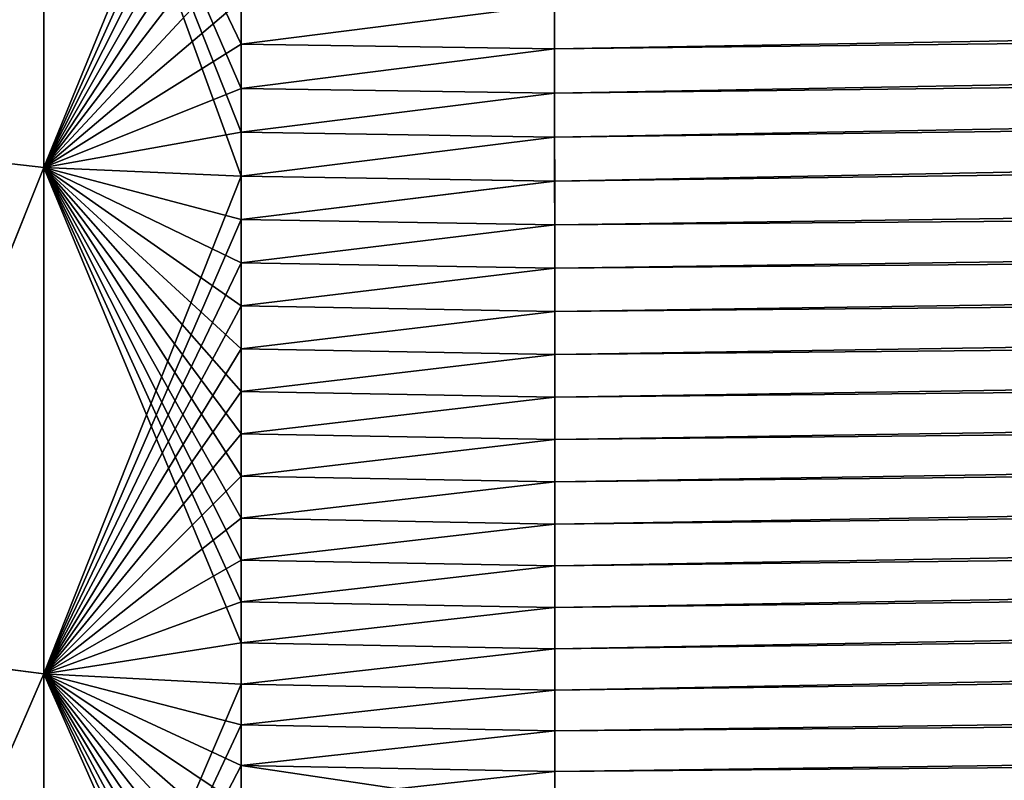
# Model space of a CAD drawing. Header units: metres. Extents: x -2 to 78, y -85 to 85.
# Tile 29 of 256: x 13.247 to 13.437, y -70.545 to -70.398. Entities that reach past the tile are written whole.
import ezdxf

# ---------------------------------------------------------------- set-up
doc = ezdxf.new("R2010")
doc.units = ezdxf.units.M
doc.layers.add('solid_20004802', color=7, linetype='CONTINUOUS')

msp = doc.modelspace()

# ---------------------------------------------------------------- linework, layer by layer
at = {"layer": 'solid_20004802'}
for points in [[(13.34998, -70.395401, 2.91198), (13.349982, -70.403961, 2.908197), (30.021587, -70.107666, 2.721016)], [(13.349982, -70.403961, 2.908197), (13.349984, -70.412491, 2.904334), (30.021587, -70.107666, 2.721016)], [(13.349984, -70.412491, 2.904334), (13.349986, -70.420975, 2.900392), (30.021587, -70.107666, 2.721016)], [(13.349986, -70.420975, 2.900392), (13.349988, -70.42942, 2.896371), (30.021587, -70.107666, 2.721016)], [(13.349988, -70.42942, 2.896371), (30.022383, -70.21151, 2.677953), (30.021587, -70.107666, 2.721016)], [(13.349981, -70.403961, -2.908197), (13.349979, -70.395401, -2.91198), (30.022383, -70.21151, -2.677953)], [(13.349983, -70.412491, -2.904334), (13.349981, -70.403961, -2.908197), (30.022383, -70.21151, -2.677953)], [(13.349985, -70.420975, -2.900392), (13.349983, -70.412491, -2.904334), (30.022383, -70.21151, -2.677953)], [(13.349987, -70.42942, -2.896371), (13.349985, -70.420975, -2.900392), (30.022383, -70.21151, -2.677953)], [(13.349989, -70.437836, -2.892272), (13.349987, -70.42942, -2.896371), (30.022383, -70.21151, -2.677953)], [(13.349988, -70.42942, 2.896371), (13.34999, -70.437836, 2.892272), (30.022383, -70.21151, 2.677953)], [(13.349989, -70.437836, -2.892272), (30.022383, -70.21151, -2.677953), (30.022957, -70.309769, -2.623572)], [(13.34999, -70.437836, 2.892272), (13.349992, -70.446198, 2.888096), (30.022383, -70.21151, 2.677953)], [(13.349992, -70.446198, 2.888096), (13.349994, -70.454529, 2.883843), (30.022383, -70.21151, 2.677953)], [(13.349994, -70.454529, 2.883843), (13.349996, -70.462814, 2.879514), (30.022383, -70.21151, 2.677953)], [(13.349996, -70.462814, 2.879514), (13.349998, -70.471054, 2.875108), (30.022383, -70.21151, 2.677953)], [(13.349998, -70.471054, 2.875108), (13.349999, -70.479256, 2.870625), (30.022383, -70.21151, 2.677953)], [(13.349999, -70.479256, 2.870625), (13.350001, -70.487411, 2.866067), (30.022383, -70.21151, 2.677953)], [(13.350001, -70.487411, 2.866067), (13.350003, -70.495522, 2.861434), (30.022383, -70.21151, 2.677953)], [(13.350003, -70.495522, 2.861434), (13.350005, -70.503586, 2.856726), (30.022383, -70.21151, 2.677953)], [(13.350005, -70.503586, 2.856726), (13.350007, -70.511612, 2.851943), (30.022383, -70.21151, 2.677953)], [(13.350007, -70.511612, 2.851943), (13.350009, -70.519585, 2.847085), (30.022383, -70.21151, 2.677953)], [(13.350009, -70.519585, 2.847085), (13.350011, -70.527519, 2.842153), (30.022383, -70.21151, 2.677953)], [(13.350011, -70.527519, 2.842153), (30.022957, -70.309769, 2.623572), (30.022383, -70.21151, 2.677953)], [(13.112213, -70.439758, -0.66968), (13.288092, -70.265244, -0.662602), (13.285197, -70.234612, -0.746997)], [(13.114394, -70.411842, -0.735667), (13.112213, -70.439758, -0.66968), (13.285197, -70.234612, -0.746997)], [(13.117242, -70.376625, -0.801865), (13.114394, -70.411842, -0.735667), (13.285197, -70.234612, -0.746997)], [(13.114399, -70.411842, 0.735639), (13.285199, -70.234627, 0.746963), (13.288094, -70.265251, 0.662562)], [(13.114399, -70.411842, 0.735639), (13.117254, -70.376587, 0.801914), (13.285199, -70.234627, 0.746963)], [(13.110478, -70.460968, 0.604093), (13.288094, -70.265251, 0.662562), (13.290066, -70.286827, 0.577886)], [(13.110478, -70.460968, 0.604093), (13.11221, -70.439789, 0.669606), (13.288094, -70.265251, 0.662562)], [(13.110488, -70.460938, -0.604177), (13.290064, -70.286819, -0.577929), (13.288092, -70.265244, -0.662602)], [(13.112213, -70.439758, -0.66968), (13.110488, -70.460938, -0.604177), (13.288092, -70.265244, -0.662602)], [(13.11221, -70.439789, 0.669606), (13.114399, -70.411842, 0.735639), (13.288094, -70.265251, 0.662562)], [(13.109326, -70.475616, 0.539286), (13.290066, -70.286827, 0.577886), (13.291125, -70.299713, 0.493086)], [(13.109326, -70.475616, 0.539286), (13.110478, -70.460968, 0.604093), (13.290066, -70.286827, 0.577886)], [(13.109338, -70.475594, -0.539353), (13.291125, -70.299706, -0.493115), (13.290064, -70.286819, -0.577929)], [(13.110488, -70.460938, -0.604177), (13.109338, -70.475594, -0.539353), (13.290064, -70.286819, -0.577929)], [(13.108579, -70.486839, -0.41195), (13.291421, -70.303993, -0.408759), (13.291125, -70.299706, -0.493115)], [(13.108632, -70.484215, -0.475173), (13.108579, -70.486839, -0.41195), (13.291125, -70.299706, -0.493115)], [(13.108624, -70.484222, 0.475133), (13.291125, -70.299713, 0.493086), (13.291421, -70.303993, 0.408759)], [(13.108624, -70.484222, 0.475133), (13.109326, -70.475616, 0.539286), (13.291125, -70.299713, 0.493086)], [(13.109338, -70.475594, -0.539353), (13.108632, -70.484215, -0.475173), (13.291125, -70.299706, -0.493115)], [(13.108579, -70.486839, 0.41195), (13.291421, -70.303993, -0.408759), (13.108579, -70.486839, -0.41195)], [(13.108579, -70.486839, 0.41195), (13.291421, -70.303993, 0.408759), (13.291421, -70.303993, -0.408759)], [(13.108624, -70.484222, 0.475133), (13.291421, -70.303993, 0.408759), (13.108579, -70.486839, 0.41195)], [(13.349991, -70.446198, -2.888096), (13.349989, -70.437836, -2.892272), (30.022957, -70.309769, -2.623572)], [(13.349993, -70.454529, -2.883843), (13.349991, -70.446198, -2.888096), (30.022957, -70.309769, -2.623572)], [(13.349995, -70.462814, -2.879514), (13.349993, -70.454529, -2.883843), (30.022957, -70.309769, -2.623572)], [(13.349997, -70.471054, -2.875108), (13.349995, -70.462814, -2.879514), (30.022957, -70.309769, -2.623572)], [(13.349998, -70.479256, -2.870625), (13.349997, -70.471054, -2.875108), (30.022957, -70.309769, -2.623572)], [(13.35, -70.487411, -2.866067), (13.349998, -70.479256, -2.870625), (30.022957, -70.309769, -2.623572)], [(13.350002, -70.495522, -2.861434), (13.35, -70.487411, -2.866067), (30.022957, -70.309769, -2.623572)], [(13.350004, -70.503586, -2.856726), (13.350002, -70.495522, -2.861434), (30.022957, -70.309769, -2.623572)], [(13.350006, -70.511612, -2.851943), (13.350004, -70.503586, -2.856726), (30.022957, -70.309769, -2.623572)], [(13.350008, -70.519585, -2.847085), (13.350006, -70.511612, -2.851943), (30.022957, -70.309769, -2.623572)], [(13.350009, -70.527519, -2.842153), (13.350008, -70.519585, -2.847085), (30.022957, -70.309769, -2.623572)], [(13.350011, -70.5354, -2.837147), (13.350009, -70.527519, -2.842153), (30.022957, -70.309769, -2.623572)], [(13.350011, -70.5354, -2.837147), (30.022957, -70.309769, -2.623572), (30.023304, -70.401237, -2.558569)], [(13.350011, -70.527519, 2.842153), (13.350013, -70.5354, 2.837147), (30.022957, -70.309769, 2.623572)], [(13.350013, -70.5354, 2.837147), (13.350014, -70.543243, 2.832067), (30.022957, -70.309769, 2.623572)], [(13.350014, -70.543243, 2.832067), (13.350016, -70.551033, 2.826915), (30.022957, -70.309769, 2.623572)], [(13.350016, -70.551033, 2.826915), (13.350018, -70.558777, 2.821689), (30.022957, -70.309769, 2.623572)], [(13.350018, -70.558777, 2.821689), (13.350019, -70.566467, 2.81639), (30.022957, -70.309769, 2.623572)], [(13.350019, -70.566467, 2.81639), (13.35002, -70.574112, 2.811019), (30.022957, -70.309769, 2.623572)], [(13.35002, -70.574112, 2.811019), (13.350021, -70.581711, 2.805576), (30.022957, -70.309769, 2.623572)], [(13.350021, -70.581711, 2.805576), (13.350023, -70.589256, 2.800061), (30.022957, -70.309769, 2.623572)], [(13.350023, -70.589256, 2.800061), (13.350024, -70.596756, 2.794475), (30.022957, -70.309769, 2.623572)], [(13.350024, -70.596756, 2.794475), (13.350025, -70.604195, 2.788819), (30.022957, -70.309769, 2.623572)], [(13.350025, -70.604195, 2.788819), (13.350026, -70.611588, 2.783093), (30.022957, -70.309769, 2.623572)], [(13.350026, -70.611588, 2.783093), (13.350027, -70.618927, 2.777298), (30.022957, -70.309769, 2.623572)], [(13.350027, -70.618927, 2.777298), (30.023304, -70.401237, 2.558569), (30.022957, -70.309769, 2.623572)], [(13.214324, -70.319977, 2.926054), (13.214346, -70.422592, 2.883661), (13.251487, -70.32383, 2.933758)], [(13.214344, -70.422546, -2.88368), (13.214334, -70.319923, -2.926077), (13.251486, -70.32383, -2.933758)], [(13.214344, -70.422546, -2.88368), (13.251486, -70.32383, -2.933758), (13.251473, -70.426804, -2.8911)], [(13.214346, -70.422592, 2.883661), (13.251474, -70.426804, 2.8911), (13.251487, -70.32383, 2.933758)], [(13.251473, -70.426804, -2.8911), (13.251486, -70.32383, -2.933758), (13.289531, -70.428444, -2.894491)], [(13.251487, -70.32383, 2.933758), (13.251474, -70.426804, 2.8911), (13.289531, -70.333855, 2.934189)], [(13.251486, -70.32383, -2.933758), (13.289531, -70.394524, -2.91005), (13.289531, -70.403061, -2.906279)], [(13.251486, -70.32383, -2.933758), (13.289531, -70.403061, -2.906279), (13.289531, -70.411552, -2.902429)], [(13.251486, -70.32383, -2.933758), (13.289531, -70.411552, -2.902429), (13.289531, -70.420013, -2.898499)], [(13.251486, -70.32383, -2.933758), (13.289531, -70.420013, -2.898499), (13.289531, -70.428444, -2.894491)], [(13.251474, -70.426804, 2.8911), (13.289531, -70.342621, 2.930984), (13.289531, -70.333855, 2.934189)], [(13.251474, -70.426804, 2.8911), (13.289531, -70.351349, 2.927698), (13.289531, -70.342621, 2.930984)], [(13.251474, -70.426804, 2.8911), (13.289531, -70.360054, 2.92433), (13.289531, -70.351349, 2.927698)], [(13.251474, -70.426804, 2.8911), (13.289531, -70.368721, 2.920881), (13.289531, -70.360054, 2.92433)], [(13.251474, -70.426804, 2.8911), (13.289531, -70.377357, 2.917351), (13.289531, -70.368721, 2.920881)], [(13.251474, -70.426804, 2.8911), (13.289531, -70.385956, 2.913741), (13.289531, -70.377357, 2.917351)], [(13.251474, -70.426804, 2.8911), (13.289531, -70.394524, 2.91005), (13.289531, -70.385956, 2.913741)], [(13.251474, -70.426804, 2.8911), (13.289531, -70.403061, 2.906279), (13.289531, -70.394524, 2.91005)], [(13.289531, -70.403061, -2.906279), (13.289531, -70.394524, -2.91005), (13.349979, -70.395401, -2.91198)], [(13.289531, -70.394524, 2.91005), (13.289531, -70.403061, 2.906279), (13.34998, -70.395401, 2.91198)], [(13.289531, -70.403061, -2.906279), (13.349979, -70.395401, -2.91198), (13.349981, -70.403961, -2.908197)], [(13.289531, -70.403061, 2.906279), (13.349982, -70.403961, 2.908197), (13.34998, -70.395401, 2.91198)], [(13.350013, -70.543243, -2.832067), (13.350011, -70.5354, -2.837147), (30.023304, -70.401237, -2.558569)], [(13.350015, -70.551033, -2.826915), (13.350013, -70.543243, -2.832067), (30.023304, -70.401237, -2.558569)], [(13.350016, -70.558777, -2.821689), (13.350015, -70.551033, -2.826915), (30.023304, -70.401237, -2.558569)], [(13.350018, -70.566467, -2.81639), (13.350016, -70.558777, -2.821689), (30.023304, -70.401237, -2.558569)], [(13.350019, -70.574112, -2.811019), (13.350018, -70.566467, -2.81639), (30.023304, -70.401237, -2.558569)], [(13.35002, -70.581711, -2.805576), (13.350019, -70.574112, -2.811019), (30.023304, -70.401237, -2.558569)], [(13.350021, -70.589256, -2.800061), (13.35002, -70.581711, -2.805576), (30.023304, -70.401237, -2.558569)], [(13.350022, -70.596756, -2.794475), (13.350021, -70.589256, -2.800061), (30.023304, -70.401237, -2.558569)], [(13.350024, -70.604195, -2.788819), (13.350022, -70.596756, -2.794475), (30.023304, -70.401237, -2.558569)], [(13.350025, -70.611588, -2.783093), (13.350024, -70.604195, -2.788819), (30.023304, -70.401237, -2.558569)], [(13.350026, -70.618927, -2.777298), (13.350025, -70.611588, -2.783093), (30.023304, -70.401237, -2.558569)], [(13.350027, -70.626205, -2.771434), (13.350026, -70.618927, -2.777298), (30.023304, -70.401237, -2.558569)], [(13.350027, -70.626205, -2.771434), (30.023304, -70.401237, -2.558569), (30.023418, -70.484825, -2.483758)], [(13.350027, -70.618927, 2.777298), (13.350028, -70.626205, 2.771434), (30.023304, -70.401237, 2.558569)], [(13.350028, -70.626205, 2.771434), (13.350029, -70.633438, 2.765502), (30.023304, -70.401237, 2.558569)], [(13.350029, -70.633438, 2.765502), (13.35003, -70.64061, 2.759502), (30.023304, -70.401237, 2.558569)], [(13.35003, -70.64061, 2.759502), (13.350031, -70.647728, 2.753435), (30.023304, -70.401237, 2.558569)], [(13.350031, -70.654785, 2.747302), (13.350032, -70.661789, 2.741103), (30.023304, -70.401237, 2.558569)], [(13.350031, -70.647728, 2.753435), (13.350031, -70.654785, 2.747302), (30.023304, -70.401237, 2.558569)], [(13.350032, -70.661789, 2.741103), (13.350033, -70.668732, 2.734839), (30.023304, -70.401237, 2.558569)], [(13.350033, -70.689209, 2.715661), (13.350034, -70.695915, 2.709141), (30.023304, -70.401237, 2.558569)], [(13.350033, -70.682449, 2.722117), (13.350033, -70.689209, 2.715661), (30.023304, -70.401237, 2.558569)], [(13.350033, -70.675621, 2.72851), (13.350033, -70.682449, 2.722117), (30.023304, -70.401237, 2.558569)], [(13.350033, -70.668732, 2.734839), (13.350033, -70.675621, 2.72851), (30.023304, -70.401237, 2.558569)], [(13.350034, -70.70256, 2.70256), (30.023418, -70.484825, 2.483758), (30.023304, -70.401237, 2.558569)], [(13.350034, -70.695915, 2.709141), (13.350034, -70.70256, 2.70256), (30.023304, -70.401237, 2.558569)], [(13.251474, -70.426804, 2.8911), (13.289531, -70.41156, 2.902429), (13.289531, -70.403061, 2.906279)], [(13.289531, -70.411552, -2.902429), (13.289531, -70.403061, -2.906279), (13.349981, -70.403961, -2.908197)], [(13.289531, -70.403061, 2.906279), (13.289531, -70.41156, 2.902429), (13.349982, -70.403961, 2.908197)], [(13.289531, -70.411552, -2.902429), (13.349981, -70.403961, -2.908197), (13.349983, -70.412491, -2.904334)], [(13.289531, -70.41156, 2.902429), (13.349984, -70.412491, 2.904334), (13.349982, -70.403961, 2.908197)], [(13.251474, -70.426804, 2.8911), (13.289531, -70.420021, 2.898499), (13.289531, -70.41156, 2.902429)], [(13.289531, -70.420013, -2.898499), (13.289531, -70.411552, -2.902429), (13.349983, -70.412491, -2.904334)], [(13.289531, -70.41156, 2.902429), (13.289531, -70.420021, 2.898499), (13.349984, -70.412491, 2.904334)], [(13.289531, -70.420013, -2.898499), (13.349983, -70.412491, -2.904334), (13.349985, -70.420975, -2.900392)], [(13.289531, -70.420021, 2.898499), (13.349986, -70.420975, 2.900392), (13.349984, -70.412491, 2.904334)], [(13.251474, -70.426804, 2.8911), (13.289531, -70.428444, 2.89449), (13.289531, -70.420021, 2.898499)], [(13.289531, -70.428444, -2.894491), (13.289531, -70.420013, -2.898499), (13.349985, -70.420975, -2.900392)], [(13.289531, -70.420021, 2.898499), (13.289531, -70.428444, 2.89449), (13.349986, -70.420975, 2.900392)], [(13.289531, -70.428444, -2.894491), (13.349985, -70.420975, -2.900392), (13.349987, -70.42942, -2.896371)], [(13.289531, -70.428444, 2.89449), (13.349988, -70.42942, 2.896371), (13.349986, -70.420975, 2.900392)], [(13.214343, -70.519585, -2.830107), (13.214344, -70.422546, -2.88368), (13.251473, -70.426804, -2.8911)], [(13.214346, -70.422592, 2.883661), (13.214355, -70.519615, 2.830092), (13.251474, -70.426804, 2.8911)], [(13.214343, -70.519585, -2.830107), (13.251473, -70.426804, -2.8911), (13.251466, -70.524361, -2.837182)], [(13.214355, -70.519615, 2.830092), (13.251467, -70.524361, 2.837182), (13.251474, -70.426804, 2.8911)], [(13.251466, -70.524361, -2.837182), (13.251473, -70.426804, -2.8911), (13.289531, -70.518448, -2.845292)], [(13.251474, -70.426804, 2.8911), (13.251467, -70.524361, 2.837182), (13.289531, -70.428444, 2.89449)], [(13.251473, -70.426804, -2.8911), (13.289531, -70.428444, -2.894491), (13.289531, -70.436829, -2.890404)], [(13.251473, -70.426804, -2.8911), (13.289531, -70.436829, -2.890404), (13.289531, -70.445175, -2.886238)], [(13.251473, -70.426804, -2.8911), (13.289531, -70.445175, -2.886238), (13.289531, -70.453484, -2.881995)], [(13.251473, -70.426804, -2.8911), (13.289531, -70.453484, -2.881995), (13.289531, -70.461754, -2.877674)], [(13.251473, -70.426804, -2.8911), (13.289531, -70.461754, -2.877674), (13.289531, -70.469978, -2.873276)], [(13.251473, -70.426804, -2.8911), (13.289531, -70.469978, -2.873276), (13.289531, -70.478165, -2.868802)], [(13.251473, -70.426804, -2.8911), (13.289531, -70.478165, -2.868802), (13.289531, -70.486313, -2.864251)], [(13.251473, -70.426804, -2.8911), (13.289531, -70.486313, -2.864251), (13.289531, -70.494408, -2.859624)], [(13.251473, -70.426804, -2.8911), (13.289531, -70.494408, -2.859624), (13.289531, -70.502472, -2.854922)], [(13.251473, -70.426804, -2.8911), (13.289531, -70.502472, -2.854922), (13.289531, -70.510483, -2.850144)], [(13.251473, -70.426804, -2.8911), (13.289531, -70.510483, -2.850144), (13.289531, -70.518448, -2.845292)], [(13.251467, -70.524361, 2.837182), (13.289531, -70.436829, 2.890403), (13.289531, -70.428444, 2.89449)], [(13.289531, -70.436829, -2.890404), (13.289531, -70.428444, -2.894491), (13.349987, -70.42942, -2.896371)], [(13.289531, -70.428444, 2.89449), (13.289531, -70.436829, 2.890403), (13.349988, -70.42942, 2.896371)], [(13.289531, -70.436829, -2.890404), (13.349987, -70.42942, -2.896371), (13.349989, -70.437836, -2.892272)], [(13.289531, -70.436829, 2.890403), (13.34999, -70.437836, 2.892272), (13.349988, -70.42942, 2.896371)], [(13.251467, -70.524361, 2.837182), (13.289531, -70.445175, 2.886238), (13.289531, -70.436829, 2.890403)], [(13.289531, -70.445175, -2.886238), (13.289531, -70.436829, -2.890404), (13.349989, -70.437836, -2.892272)], [(13.289531, -70.436829, 2.890403), (13.289531, -70.445175, 2.886238), (13.34999, -70.437836, 2.892272)], [(13.289531, -70.445175, -2.886238), (13.349989, -70.437836, -2.892272), (13.349991, -70.446198, -2.888096)], [(13.289531, -70.445175, 2.886238), (13.349992, -70.446198, 2.888096), (13.34999, -70.437836, 2.892272)], [(13.251467, -70.524361, 2.837182), (13.289531, -70.453484, 2.881995), (13.289531, -70.445175, 2.886238)], [(13.289531, -70.453484, -2.881995), (13.289531, -70.445175, -2.886238), (13.349991, -70.446198, -2.888096)], [(13.289531, -70.445175, 2.886238), (13.289531, -70.453484, 2.881995), (13.349992, -70.446198, 2.888096)], [(13.289531, -70.453484, -2.881995), (13.349991, -70.446198, -2.888096), (13.349993, -70.454529, -2.883843)], [(13.289531, -70.453484, 2.881995), (13.349994, -70.454529, 2.883843), (13.349992, -70.446198, 2.888096)], [(13.251467, -70.524361, 2.837182), (13.289531, -70.461754, 2.877674), (13.289531, -70.453484, 2.881995)], [(13.289531, -70.461754, -2.877674), (13.289531, -70.453484, -2.881995), (13.349993, -70.454529, -2.883843)], [(13.289531, -70.453484, 2.881995), (13.289531, -70.461754, 2.877674), (13.349994, -70.454529, 2.883843)], [(13.289531, -70.461754, -2.877674), (13.349993, -70.454529, -2.883843), (13.349995, -70.462814, -2.879514)], [(13.289531, -70.461754, 2.877674), (13.349996, -70.462814, 2.879514), (13.349994, -70.454529, 2.883843)], [(13.251467, -70.524361, 2.837182), (13.289531, -70.469978, 2.873276), (13.289531, -70.461754, 2.877674)], [(13.289531, -70.469978, -2.873276), (13.289531, -70.461754, -2.877674), (13.349995, -70.462814, -2.879514)], [(13.289531, -70.461754, 2.877674), (13.289531, -70.469978, 2.873276), (13.349996, -70.462814, 2.879514)], [(13.289531, -70.469978, -2.873276), (13.349995, -70.462814, -2.879514), (13.349997, -70.471054, -2.875108)], [(13.289531, -70.469978, 2.873276), (13.349998, -70.471054, 2.875108), (13.349996, -70.462814, 2.879514)], [(13.251467, -70.524361, 2.837182), (13.289531, -70.478165, 2.868801), (13.289531, -70.469978, 2.873276)], [(13.289531, -70.478165, -2.868802), (13.289531, -70.469978, -2.873276), (13.349997, -70.471054, -2.875108)], [(13.289531, -70.469978, 2.873276), (13.289531, -70.478165, 2.868801), (13.349998, -70.471054, 2.875108)], [(13.289531, -70.478165, -2.868802), (13.349997, -70.471054, -2.875108), (13.349998, -70.479256, -2.870625)], [(13.289531, -70.478165, 2.868801), (13.349999, -70.479256, 2.870625), (13.349998, -70.471054, 2.875108)], [(13.251467, -70.524361, 2.837182), (13.289531, -70.486313, 2.86425), (13.289531, -70.478165, 2.868801)], [(13.289531, -70.486313, -2.864251), (13.289531, -70.478165, -2.868802), (13.349998, -70.479256, -2.870625)], [(13.289531, -70.478165, 2.868801), (13.289531, -70.486313, 2.86425), (13.349999, -70.479256, 2.870625)], [(13.289531, -70.486313, -2.864251), (13.349998, -70.479256, -2.870625), (13.35, -70.487411, -2.866067)], [(13.289531, -70.486313, 2.86425), (13.350001, -70.487411, 2.866067), (13.349999, -70.479256, 2.870625)], [(13.350028, -70.633438, -2.765502), (13.350027, -70.626205, -2.771434), (30.023418, -70.484825, -2.483758)], [(13.350027, -70.777298, 2.618925), (30.0233, -70.559509, 2.400059), (30.023418, -70.484825, 2.483758)], [(13.350028, -70.771431, 2.626209), (13.350027, -70.777298, 2.618925), (30.023418, -70.484825, 2.483758)], [(13.350029, -70.64061, -2.759502), (13.350028, -70.633438, -2.765502), (30.023418, -70.484825, -2.483758)], [(13.350029, -70.765503, 2.633438), (13.350028, -70.771431, 2.626209), (30.023418, -70.484825, 2.483758)], [(13.350029, -70.647728, -2.753435), (13.350029, -70.64061, -2.759502), (30.023418, -70.484825, -2.483758)], [(13.35003, -70.654785, -2.747302), (13.350029, -70.647728, -2.753435), (30.023418, -70.484825, -2.483758)], [(13.35003, -70.759499, 2.640611), (13.350029, -70.765503, 2.633438), (30.023418, -70.484825, 2.483758)], [(13.350031, -70.661789, -2.741103), (13.35003, -70.654785, -2.747302), (30.023418, -70.484825, -2.483758)], [(13.350031, -70.753433, 2.647728), (13.35003, -70.759499, 2.640611), (30.023418, -70.484825, 2.483758)], [(13.350031, -70.668732, -2.734839), (13.350031, -70.661789, -2.741103), (30.023418, -70.484825, -2.483758)], [(13.350031, -70.675621, -2.72851), (13.350031, -70.668732, -2.734839), (30.023418, -70.484825, -2.483758)], [(13.350032, -70.682449, -2.722117), (13.350031, -70.675621, -2.72851), (30.023418, -70.484825, -2.483758)], [(13.350031, -70.747299, 2.654788), (13.350031, -70.753433, 2.647728), (30.023418, -70.484825, 2.483758)], [(13.350032, -70.741104, 2.661791), (13.350031, -70.747299, 2.654788), (30.023418, -70.484825, 2.483758)], [(13.350032, -70.709145, -2.695917), (30.023418, -70.484825, -2.483758), (30.0233, -70.559509, -2.400059)], [(13.350032, -70.689209, -2.715661), (13.350032, -70.682449, -2.722117), (30.023418, -70.484825, -2.483758)], [(13.350032, -70.695915, -2.709141), (13.350032, -70.689209, -2.715661), (30.023418, -70.484825, -2.483758)], [(13.350032, -70.70256, -2.70256), (13.350032, -70.695915, -2.709141), (30.023418, -70.484825, -2.483758)], [(13.350032, -70.709145, -2.695917), (13.350032, -70.70256, -2.70256), (30.023418, -70.484825, -2.483758)], [(13.350033, -70.73484, 2.668736), (13.350032, -70.741104, 2.661791), (30.023418, -70.484825, 2.483758)], [(13.350033, -70.728508, 2.675621), (13.350033, -70.73484, 2.668736), (30.023418, -70.484825, 2.483758)], [(13.350033, -70.722115, 2.682447), (13.350033, -70.728508, 2.675621), (30.023418, -70.484825, 2.483758)], [(13.350033, -70.71566, 2.689212), (13.350033, -70.722115, 2.682447), (30.023418, -70.484825, 2.483758)], [(13.350034, -70.709145, 2.695917), (13.350033, -70.71566, 2.689212), (30.023418, -70.484825, 2.483758)], [(13.350034, -70.70256, 2.70256), (13.350034, -70.709145, 2.695917), (30.023418, -70.484825, 2.483758)], [(13.251467, -70.524361, 2.837182), (13.289531, -70.494415, 2.859624), (13.289531, -70.486313, 2.86425)], [(13.289531, -70.494408, -2.859624), (13.289531, -70.486313, -2.864251), (13.35, -70.487411, -2.866067)], [(13.289531, -70.486313, 2.86425), (13.289531, -70.494415, 2.859624), (13.350001, -70.487411, 2.866067)], [(13.289531, -70.494408, -2.859624), (13.35, -70.487411, -2.866067), (13.350002, -70.495522, -2.861434)], [(13.289531, -70.494415, 2.859624), (13.350003, -70.495522, 2.861434), (13.350001, -70.487411, 2.866067)], [(13.251467, -70.524361, 2.837182), (13.289531, -70.502472, 2.854921), (13.289531, -70.494415, 2.859624)], [(13.289531, -70.502472, -2.854922), (13.289531, -70.494408, -2.859624), (13.350002, -70.495522, -2.861434)], [(13.289531, -70.494415, 2.859624), (13.289531, -70.502472, 2.854921), (13.350003, -70.495522, 2.861434)], [(13.289531, -70.502472, -2.854922), (13.350002, -70.495522, -2.861434), (13.350004, -70.503586, -2.856726)], [(13.289531, -70.502472, 2.854921), (13.350005, -70.503586, 2.856726), (13.350003, -70.495522, 2.861434)], [(13.251467, -70.524361, 2.837182), (13.289531, -70.510483, 2.850144), (13.289531, -70.502472, 2.854921)], [(13.289531, -70.510483, -2.850144), (13.289531, -70.502472, -2.854922), (13.350004, -70.503586, -2.856726)], [(13.289531, -70.502472, 2.854921), (13.289531, -70.510483, 2.850144), (13.350005, -70.503586, 2.856726)], [(13.289531, -70.510483, -2.850144), (13.350004, -70.503586, -2.856726), (13.350006, -70.511612, -2.851943)], [(13.289531, -70.510483, 2.850144), (13.350007, -70.511612, 2.851943), (13.350005, -70.503586, 2.856726)], [(13.251467, -70.524361, 2.837182), (13.289531, -70.518448, 2.845291), (13.289531, -70.510483, 2.850144)], [(13.289531, -70.518448, -2.845292), (13.289531, -70.510483, -2.850144), (13.350006, -70.511612, -2.851943)], [(13.289531, -70.510483, 2.850144), (13.289531, -70.518448, 2.845291), (13.350007, -70.511612, 2.851943)], [(13.289531, -70.518448, -2.845292), (13.350006, -70.511612, -2.851943), (13.350008, -70.519585, -2.847085)], [(13.289531, -70.518448, 2.845291), (13.350009, -70.519585, 2.847085), (13.350007, -70.511612, 2.851943)], [(13.251466, -70.524361, -2.837182), (13.289531, -70.518448, -2.845292), (13.289531, -70.526375, -2.840365)], [(13.251467, -70.524361, 2.837182), (13.289531, -70.526375, 2.840365), (13.289531, -70.518448, 2.845291)], [(13.289531, -70.526375, -2.840365), (13.289531, -70.518448, -2.845292), (13.350008, -70.519585, -2.847085)], [(13.289531, -70.518448, 2.845291), (13.289531, -70.526375, 2.840365), (13.350009, -70.519585, 2.847085)], [(13.214342, -70.609848, -2.766092), (13.214343, -70.519585, -2.830107), (13.251466, -70.524361, -2.837182)], [(13.214355, -70.519615, 2.830092), (13.214358, -70.609871, 2.766082), (13.251467, -70.524361, 2.837182)], [(13.289531, -70.526375, -2.840365), (13.350008, -70.519585, -2.847085), (13.350009, -70.527519, -2.842153)], [(13.289531, -70.526375, 2.840365), (13.350011, -70.527519, 2.842153), (13.350009, -70.519585, 2.847085)], [(13.214342, -70.609848, -2.766092), (13.251466, -70.524361, -2.837182), (13.251463, -70.615265, -2.77268)], [(13.214358, -70.609871, 2.766082), (13.251463, -70.615265, 2.77268), (13.251467, -70.524361, 2.837182)], [(13.251463, -70.615265, -2.77268), (13.251466, -70.524361, -2.837182), (13.289532, -70.610306, -2.781398)], [(13.251467, -70.524361, 2.837182), (13.251463, -70.615265, 2.77268), (13.289531, -70.526375, 2.840365)], [(13.251466, -70.524361, -2.837182), (13.289531, -70.526375, -2.840365), (13.289531, -70.534248, -2.835365)], [(13.251466, -70.524361, -2.837182), (13.289531, -70.534248, -2.835365), (13.289531, -70.542076, -2.830291)], [(13.251466, -70.524361, -2.837182), (13.289531, -70.542076, -2.830291), (13.289531, -70.549858, -2.825144)], [(13.251466, -70.524361, -2.837182), (13.289531, -70.549858, -2.825144), (13.289531, -70.557587, -2.819925)], [(13.251466, -70.524361, -2.837182), (13.289531, -70.557587, -2.819925), (13.289531, -70.565277, -2.814633)], [(13.251466, -70.524361, -2.837182), (13.289531, -70.565277, -2.814633), (13.289531, -70.572906, -2.80927)], [(13.251466, -70.524361, -2.837182), (13.289531, -70.572906, -2.80927), (13.289531, -70.58049, -2.803836)], [(13.251466, -70.524361, -2.837182), (13.289531, -70.58049, -2.803836), (13.289531, -70.58802, -2.798331)], [(13.251466, -70.524361, -2.837182), (13.289531, -70.58802, -2.798331), (13.289531, -70.595505, -2.792756)], [(13.251466, -70.524361, -2.837182), (13.289531, -70.595505, -2.792756), (13.289531, -70.602928, -2.787112)], [(13.251466, -70.524361, -2.837182), (13.289531, -70.602928, -2.787112), (13.289532, -70.610306, -2.781398)], [(13.251463, -70.615265, 2.77268), (13.289531, -70.534248, 2.835364), (13.289531, -70.526375, 2.840365)], [(13.289531, -70.534248, -2.835365), (13.289531, -70.526375, -2.840365), (13.350009, -70.527519, -2.842153)], [(13.289531, -70.526375, 2.840365), (13.289531, -70.534248, 2.835364), (13.350011, -70.527519, 2.842153)], [(13.289531, -70.534248, -2.835365), (13.350009, -70.527519, -2.842153), (13.350011, -70.5354, -2.837147)], [(13.289531, -70.534248, 2.835364), (13.350013, -70.5354, 2.837147), (13.350011, -70.527519, 2.842153)], [(13.251463, -70.615265, 2.77268), (13.289531, -70.542076, 2.830291), (13.289531, -70.534248, 2.835364)], [(13.289531, -70.542076, -2.830291), (13.289531, -70.534248, -2.835365), (13.350011, -70.5354, -2.837147)], [(13.289531, -70.534248, 2.835364), (13.289531, -70.542076, 2.830291), (13.350013, -70.5354, 2.837147)], [(13.289531, -70.542076, -2.830291), (13.350011, -70.5354, -2.837147), (13.350013, -70.543243, -2.832067)], [(13.289531, -70.542076, 2.830291), (13.350014, -70.543243, 2.832067), (13.350013, -70.5354, 2.837147)], [(13.251463, -70.615265, 2.77268), (13.289531, -70.549858, 2.825144), (13.289531, -70.542076, 2.830291)], [(13.289531, -70.542076, -2.830291), (13.350013, -70.543243, -2.832067), (13.350015, -70.551033, -2.826915)], [(13.289531, -70.549858, -2.825144), (13.289531, -70.542076, -2.830291), (13.350015, -70.551033, -2.826915)], [(13.289531, -70.542076, 2.830291), (13.289531, -70.549858, 2.825144), (13.350014, -70.543243, 2.832067)], [(13.289531, -70.549858, 2.825144), (13.350016, -70.551033, 2.826915), (13.350014, -70.543243, 2.832067)]]:
    msp.add_3dface(points, dxfattribs=at)

doc.saveas('drawing.dxf')
